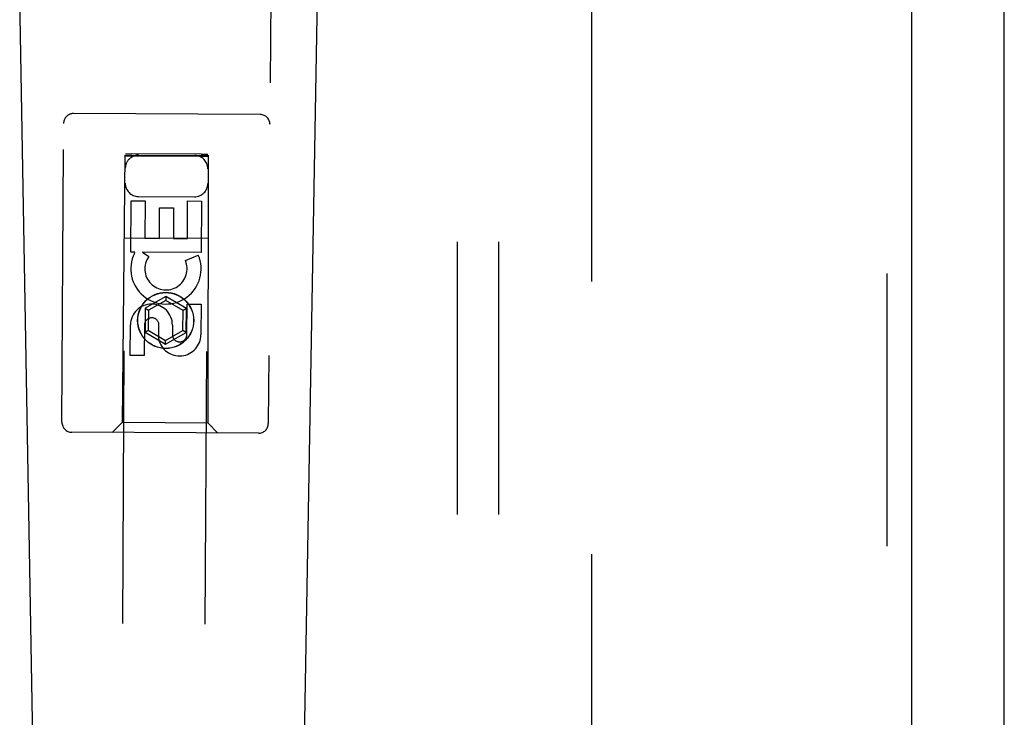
# Model space of a CAD drawing. Header units: inches. Extents: x 0 to 150, y 0 to 97.
# Tile 6 of 18: x 67.25 to 70.23, y 45.66 to 47.77. Entities that reach past the tile are written whole.
import ezdxf

# ---------------------------------------------------------------- set-up
doc = ezdxf.new("R2010")
doc.units = ezdxf.units.IN
doc.header["$LTSCALE"] = 8.257143
doc.header["$MEASUREMENT"] = 0
doc.linetypes.add('HIDDEN', pattern=[0.2, 0.1, -0.1])
doc.layers.get('0').update_dxf_attribs({"linetype": 'CONTINUOUS'})
for name, color, linetype in [('DEFAULT_2', 8, 'HIDDEN'), ('DOOR_ASSEMBLY', 7, 'CONTINUOUS'), ('SUBPANEL', 7, 'CONTINUOUS')]:
    doc.layers.add(name, color=color, linetype=linetype)

msp = doc.modelspace()

# ---------------------------------------------------------------- linework, layer by layer
at = {"color": 3, "linetype": 'Continuous'}
msp.add_line((70.2276, 31.2207), (70.2276, 67.0707), dxfattribs=at)
at = {"layer": 'DEFAULT_2', "color": 8, "linetype": 'HIDDEN'}
msp.add_line((68.9776, 65.9707), (68.9776, 32.3207), dxfattribs=at)
at = {"layer": 'DOOR_ASSEMBLY', "color": 8, "linetype": 'HIDDEN'}
for p, q in [((69.8721, 66.8207), (69.8721, 31.4707)), ((67.3743, 46.5535), (67.3846, 48.4109)), ((68.0096, 48.4074), (67.9992, 46.55)), ((67.9745, 47.4851), (67.4095, 47.4883)), ((67.4846, 32.7326), (67.5663, 47.3665)), ((67.5648, 47.3624), (67.5568, 46.5524)), ((67.5648, 47.3624), (67.8178, 47.361)), ((67.5685, 47.3666), (67.5701, 47.3666)), ((67.5701, 47.3666), (67.5733, 47.3666)), ((67.5745, 47.3591), (67.571, 47.3591)), ((67.5733, 47.3666), (67.5786, 47.3666)), ((67.5801, 47.359), (67.5745, 47.3591)), ((67.5786, 47.3666), (67.5863, 47.3666)), ((67.7963, 47.3578), (67.5801, 47.359)), ((67.7963, 47.3654), (67.5863, 47.3666)), ((67.7346, 32.7312), (67.8163, 47.3651)), ((67.7963, 47.3654), (67.8039, 47.3654)), ((67.8039, 47.3578), (67.7963, 47.3578)), ((67.8039, 47.3654), (67.8081, 47.3653)), ((67.8092, 47.3578), (67.8039, 47.3578)), ((67.8081, 47.3653), (67.8115, 47.3653)), ((67.8124, 47.3578), (67.8092, 47.3578)), ((67.8141, 47.3578), (67.8124, 47.3578)), ((67.8168, 46.551), (67.8178, 47.361)), ((67.5831, 47.0683), (67.5839, 47.2244)), ((67.5839, 47.2244), (67.6264, 47.2242)), ((67.6056, 47.2372), (67.7756, 47.2362)), ((67.6264, 47.2242), (67.6257, 47.1107)), ((67.7541, 47.11), (67.7547, 47.2235)), ((67.7547, 47.2235), (67.7971, 47.2233)), ((67.7971, 47.2233), (67.7963, 47.0671)), ((67.6692, 47.1104), (67.6697, 47.2027)), ((67.6697, 47.2027), (67.7121, 47.2024)), ((67.7121, 47.2024), (67.7116, 47.1102)), ((67.5623, 47.1124), (67.8175, 47.111)), ((67.6257, 47.1107), (67.6692, 47.1104)), ((67.7116, 47.1102), (67.7541, 47.11)), ((67.5953, 47.0682), (67.5831, 47.0683)), ((67.5935, 47.0647), (67.5953, 47.0682)), ((67.7963, 47.0671), (67.6187, 47.0681)), ((67.6187, 47.0681), (67.6372, 47.055)), ((67.748, 47.043), (67.7872, 47.0597)), ((67.6889, 46.9342), (67.6262, 46.8985)), ((67.6889, 46.9342), (67.6888, 46.9226)), ((67.7512, 46.8978), (67.6889, 46.9342)), ((67.6262, 46.8985), (67.6258, 46.8263)), ((67.6262, 46.8985), (67.6362, 46.8926)), ((67.6888, 46.9226), (67.6362, 46.8926)), ((67.7412, 46.892), (67.6888, 46.9226)), ((67.7512, 46.8978), (67.7412, 46.892)), ((67.7508, 46.8256), (67.7512, 46.8978)), ((67.7524, 46.8187), (67.753, 46.9111)), ((67.753, 46.9111), (67.7954, 46.9109)), ((67.7954, 46.9109), (67.7949, 46.8184)), ((67.6362, 46.8926), (67.6358, 46.832)), ((67.7408, 46.8314), (67.7412, 46.892)), ((67.5813, 46.7557), (67.5818, 46.8482)), ((67.6243, 46.8479), (67.6237, 46.7555)), ((67.6675, 46.8053), (67.6678, 46.8516)), ((67.7087, 46.8475), (67.7086, 46.819)), ((67.6258, 46.8263), (67.6358, 46.832)), ((67.6258, 46.8263), (67.6881, 46.7899)), ((67.6358, 46.832), (67.6881, 46.8014)), ((67.6881, 46.8014), (67.7408, 46.8314)), ((67.6881, 46.7899), (67.7508, 46.8256)), ((67.7508, 46.8256), (67.7408, 46.8314)), ((67.6881, 46.7899), (67.6881, 46.8014)), ((67.6237, 46.7555), (67.5813, 46.7557)), ((67.5568, 46.5524), (67.5266, 46.5226)), ((67.8168, 46.551), (67.5568, 46.5524)), ((67.8168, 46.551), (67.8466, 46.5208)), ((67.9691, 46.5201), (67.4041, 46.5233))]:
    msp.add_line(p, q, dxfattribs=at)
at = {"layer": 'DOOR_ASSEMBLY', "color": 3, "linetype": 'Continuous'}
msp.add_line((69.9471, 66.8207), (69.9471, 31.4707), dxfattribs=at)
at = {"layer": 'DOOR_ASSEMBLY', "color": 7, "linetype": 'Continuous'}
for p, q in [((67.3186, 43.7112), (67.2464, 47.8506)), ((68.0756, 43.7112), (68.1479, 47.8506))]:
    msp.add_line(p, q, dxfattribs=at)
at = {"layer": 'DOOR_ASSEMBLY', "color": 8, "linetype": 'HIDDEN'}
for points in [[(67.5663, 47.3665), (67.5664, 47.3665), (67.5665, 47.3665), (67.5669, 47.3665), (67.5673, 47.3665), (67.5678, 47.3666), (67.5685, 47.3666)], [(67.571, 47.3591), (67.5692, 47.3592), (67.5684, 47.3592), (67.5678, 47.3592), (67.5672, 47.3593), (67.5668, 47.3593), (67.5665, 47.3593), (67.5663, 47.3593), (67.5663, 47.3593)], [(67.8115, 47.3653), (67.8133, 47.3652), (67.8141, 47.3652), (67.8148, 47.3652), (67.8153, 47.3652), (67.8157, 47.3651), (67.816, 47.3651), (67.8162, 47.3651), (67.8163, 47.3651)], [(67.8163, 47.3579), (67.8162, 47.3579), (67.816, 47.3579), (67.8157, 47.3579), (67.8153, 47.3579), (67.8147, 47.3579), (67.8141, 47.3578)]]:
    msp.add_lwpolyline(points, dxfattribs=at)
for radius in [0.085, 0.0845]:
    msp.add_circle((67.6885, 46.8617), radius, dxfattribs=at)
for centre, radius, start, end in [((67.4093, 47.4583), 0.03, 89.6802, 179.6802), ((67.9743, 47.4551), 0.03, 359.6802, 89.6802), ((67.6061, 47.3222), 0.04, 89.6802, 179.6802), ((67.776, 47.3212), 0.04, 359.6802, 89.6802), ((67.6058, 47.2772), 0.04, 179.6802, 269.6802), ((67.7758, 47.2762), 0.04, 269.6802, 359.6802), ((67.6892, 47.018), 0.1065, 153.9439, 23.083), ((67.6892, 47.018), 0.0639, 144.5697, 23.0828), ((67.6453, 46.8478), 0.0635, 359.6802, 179.6802), ((67.6462, 46.8478), 0.0219, 9.9872, 179.6802), ((67.7305, 46.8187), 0.0644, 191.9797, 359.7578), ((67.7305, 46.8188), 0.0219, 179.5814, 359.6802), ((67.4043, 46.5533), 0.03, 179.6802, 269.6802), ((67.9692, 46.5501), 0.03, 269.6802, 359.6802)]:
    msp.add_arc(centre, radius, start, end, dxfattribs=at)
at = {"layer": 'SUBPANEL', "color": 8, "linetype": 'HIDDEN'}
for p, q in [((68.5714, 63.6144), (68.5714, 34.6769)), ((68.6964, 63.6144), (68.6964, 34.6769))]:
    msp.add_line(p, q, dxfattribs=at)

doc.saveas('drawing.dxf')
